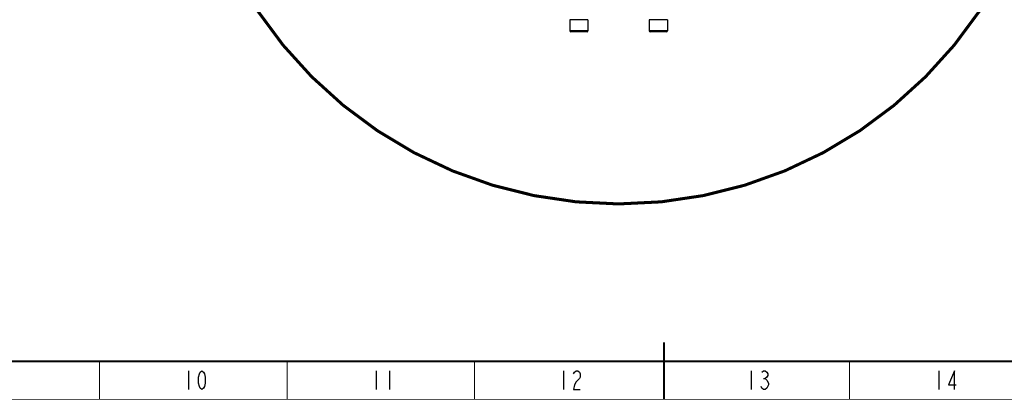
# Model space of a CAD drawing. Header units: millimetres. Extents: x 0 to 1189, y 0 to 841.
# Tile 24 of 88: x 424 to 684, y 0 to 100. Entities that reach past the tile are written whole.
import ezdxf

# ---------------------------------------------------------------- set-up
doc = ezdxf.new("R2010")
doc.units = ezdxf.units.MM
doc.header["$LTSCALE"] = 65.395
doc.layers.get('0').update_dxf_attribs({"linetype": 'CONTINUOUS'})
doc.layers.add('02___PRT_ALL_AXES', color=7, linetype='CONTINUOUS')

msp = doc.modelspace()

# ---------------------------------------------------------------- linework, layer by layer
at = {"color": 9, "linetype": 'Continuous'}
for p, q in [((574.4223, 97.1933), (569.6223, 97.1933)), ((595.4223, 97.1933), (590.6223, 97.1933))]:
    msp.add_line(p, q, dxfattribs=at)
at = {"color": 7, "linetype": 'Continuous'}
for p, q in [((574.1823, 96.9533), (569.8623, 96.9533)), ((595.1823, 96.9533), (590.8623, 96.9533))]:
    msp.add_line(p, q, dxfattribs=at)
at = {"color": 5, "linetype": 'Continuous'}
for p, q in [((469.0114, 7.5609), (469.0114, 2.5609)), ((518.5114, 7.5609), (518.5114, 2.5609)), ((522.0113, 7.5609), (522.0113, 2.5609)), ((568.0114, 7.5609), (568.0114, 2.5609)), ((617.5113, 7.5609), (617.5113, 2.5609)), ((620.7926, 5.4775), (621.2301, 5.4775)), ((667.0114, 7.5609), (667.0114, 2.5609))]:
    msp.add_line(p, q, dxfattribs=at)
at = {"color": 2, "linetype": 'Continuous', "const_width": 0.8}
msp.add_lwpolyline([(467.9223, 166.1533, 1), (697.1223, 166.1533, 1)], format="xyb", close=True, dxfattribs=at)
at = {"color": 7, "linetype": 'Continuous', "const_width": 0.5}
for points in [[(594.5, 0), (594.5, 15)], [(25, 10), (1179, 10)]]:
    msp.add_lwpolyline(points, dxfattribs=at)
at = {"color": 2, "linetype": 'Continuous', "const_width": 0.25}
for points in [[(445.5, 0), (445.5, 10)], [(495, 0), (495, 10)], [(544.5, 0), (544.5, 10)], [(643.5, 0), (643.5, 10)], [(0, 0), (1189, 0)]]:
    msp.add_lwpolyline(points, dxfattribs=at)
at = {"color": 5, "linetype": 'Continuous'}
for points in [[(472.5114, 2.5609), (472.0739, 2.9775), (471.8551, 3.3942), (471.6364, 4.2275), (471.6364, 5.8942), (471.8551, 6.7275), (472.0739, 7.1442), (472.5114, 7.5609), (472.9489, 7.1442), (473.1676, 6.7275), (473.3864, 5.8942), (473.3864, 4.2275), (473.1676, 3.3942), (472.9489, 2.9775), (472.5114, 2.5609)], [(570.6364, 6.7275), (570.8551, 7.1442), (571.2926, 7.5609), (571.7301, 7.5609), (572.1676, 7.1442), (572.3864, 6.7275), (572.3864, 5.8942), (572.1676, 5.4775), (571.7301, 5.0609), (571.2926, 4.6442), (570.8551, 3.8109), (570.6364, 2.5609), (572.3864, 2.5609)], [(620.3551, 7.1442), (620.7926, 7.5609), (621.2301, 7.5609), (621.6676, 7.1442), (621.8863, 6.7275), (621.8863, 6.3109), (621.6676, 5.8942), (621.2301, 5.4775), (621.6676, 5.0609), (622.1051, 4.2275)], [(671.1676, 2.5609), (671.1676, 7.5609), (669.6364, 3.8109), (671.6051, 3.8109)], [(621.6676, 2.9775), (621.2301, 2.5609), (620.7926, 2.5609), (620.3551, 2.9775), (620.1364, 3.3942)], [(622.1051, 4.2275), (622.1051, 3.8109), (621.6676, 2.9775)]]:
    msp.add_lwpolyline(points, dxfattribs=at)
at = {"color": 7, "linetype": 'Continuous'}
for centre, start, end in [((569.8623, 97.1933), 180, 270), ((574.1823, 97.1933), 270, 360), ((590.8623, 97.1933), 180, 270), ((595.1823, 97.1933), 270, 360)]:
    msp.add_arc(centre, 0.24, start, end, dxfattribs=at)
at = {"layer": '02___PRT_ALL_AXES', "color": 7, "linetype": 'Continuous'}
for p, q in [((569.6223, 100.1533), (569.6223, 97.1933)), ((574.4223, 100.1533), (569.6223, 100.1533)), ((574.4223, 100.1533), (574.4223, 97.1933)), ((590.6223, 100.1533), (590.6223, 97.1933)), ((595.4223, 100.1533), (590.6223, 100.1533)), ((595.4223, 100.1533), (595.4223, 97.1933))]:
    msp.add_line(p, q, dxfattribs=at)

doc.saveas('drawing.dxf')
